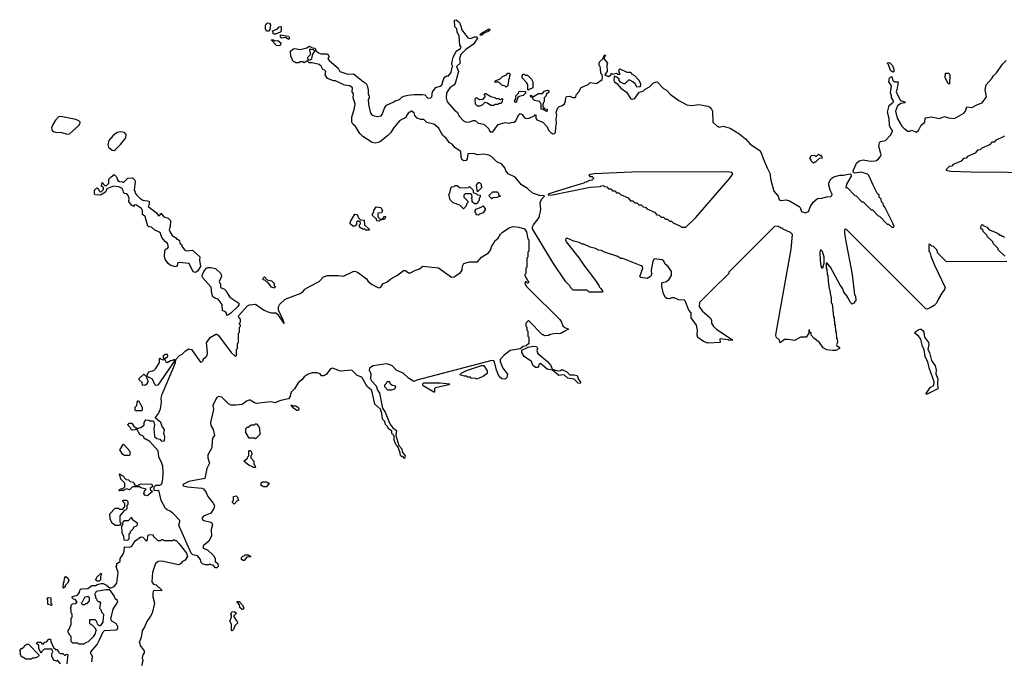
# Model space of a CAD drawing. Extents: x 2535812 to 2752880, y 540738 to 728399.
# Tile 57 of 213: x 2637083 to 2646785, y 595180 to 601506. Entities that reach past the tile are written whole.
import ezdxf

# ---------------------------------------------------------------- set-up
doc = ezdxf.new("R2010")
doc.units = 0

msp = doc.modelspace()

# ---------------------------------------------------------------- linework, layer by layer
at = {"layer": '0CON20XD'}
for points in [[(2646808.3, 599121.7), (2646215, 599120), (2646130, 599205), (2646118.3, 599238.3), (2646088.3, 599268.3), (2646071.7, 599271.7), (2646055, 599290), (2646041.7, 599288.3), (2646040, 599225), (2646050, 599215), (2646060, 599175), (2646097.5, 599085), (2646202, 598865), (2646196.7, 598845), (2646168.8, 598811.2), (2646136.6, 598753.4), (2646115, 598710), (2646095, 598688.1), (2646055, 598664.3), (2646023.3, 598653.3), (2646010, 598655), (2645228.3, 599438.3), (2645215, 599440), (2645210, 599435), (2645210, 599405), (2645216.2, 599355), (2645286, 598995), (2645310, 598795), (2645317.5, 598785), (2645320, 598735), (2645310, 598725), (2645308.3, 598711.7), (2645295, 598710), (2645285, 598700), (2645265, 598720), (2645248.3, 598758.3), (2645240, 598765), (2645238.3, 598778.3), (2645205, 598820), (2645192.5, 598852.5), (2645163.3, 598895), (2645072.5, 599065), (2645035, 599110), (2645030, 599105), (2645030, 599055), (2645037.5, 599045), (2645040, 598995), (2645047, 598983), (2645050, 598925), (2645060, 598855), (2645067, 598843), (2645067.5, 598805), (2645077.5, 598765), (2645080, 598715), (2645087, 598703), (2645100, 598575), (2645107.5, 598565), (2645110, 598505), (2645117.5, 598495), (2645120, 598435), (2645127.5, 598425), (2645130, 598365), (2645137.5, 598355), (2645140, 598325), (2645132.5, 598305), (2645136, 598295), (2645159.2, 598275), (2645160.8, 598265), (2645125, 598245.6), (2645092.9, 598242.9), (2645035, 598252), (2644999.3, 598269.3), (2644963.3, 598325), (2644907, 598367), (2644880, 598395), (2644880, 598415), (2644870, 598425), (2644865, 598450), (2644860, 598445), (2644860, 598415), (2644832.7, 598377.3), (2644775, 598374.4), (2644716.8, 598343.2), (2644655, 598353.9), (2644617.2, 598352.8), (2644575, 598320), (2644570, 598345), (2644538, 598375), (2644534.3, 598395), (2644544.4, 598455.6), (2644684.2, 599245), (2644697.5, 599387.5), (2644678.3, 599408.3), (2644605, 599440), (2644595, 599450), (2644585, 599450), (2644575, 599460), (2644565, 599460), (2644555, 599470), (2644521.7, 599468.3), (2644071.7, 599018.3), (2644070, 599005), (2643910, 598845), (2643781.7, 598718.3), (2643778.3, 598678.3), (2643806.7, 598635), (2643886.7, 598565), (2643900, 598545), (2643900, 598515), (2643920.7, 598480.7), (2643947.5, 598455), (2644110, 598345), (2644075, 598344), (2644065, 598350), (2643985, 598360), (2643980, 598355), (2643985, 598324.2), (2643865, 598315.8), (2643822.1, 598332.1), (2643763.8, 598373.8), (2643757, 598397), (2643760, 598445), (2643752, 598495), (2643700, 598565), (2643700, 598615), (2643675, 598642.5), (2643640, 598735), (2643635, 598740), (2643575, 598742.5), (2643533, 598763), (2643507, 598763), (2643485, 598753.3), (2643458.3, 598758.3), (2643445, 598766.7), (2643425, 598802.5), (2643408.8, 598875), (2643411.2, 598905), (2643417.5, 598915), (2643455, 598925.7), (2643482.8, 598947.2), (2643504.6, 598985.4), (2643503.8, 599025), (2643472.7, 599072.7), (2643444.6, 599094.6), (2643428.5, 599125), (2643415, 599137.3), (2643335, 599146.7), (2643320, 599125), (2643306.2, 599035), (2643306.7, 598995), (2643297.5, 598975), (2643265, 598956), (2643204.3, 598964.3), (2643193.8, 598975), (2643222.5, 599055), (2643218.3, 599068.3), (2643205, 599080), (2643025, 599150), (2643005, 599152.5), (2642975, 599170), (2642845, 599212.5), (2642815, 599230), (2642785, 599232.5), (2642755, 599250), (2642703.6, 599263.6), (2642641.7, 599291.7), (2642625, 599292.5), (2642595, 599310), (2642543.6, 599323.6), (2642485, 599350), (2642465, 599350), (2642460, 599335), (2642467.5, 599315), (2642596.1, 599156.1), (2642640, 599085), (2642757.5, 598935), (2642790, 598885), (2642791.7, 598871.7), (2642810, 598855), (2642830, 598825), (2642825, 598820), (2642695, 598820), (2642675, 598840), (2642535, 598840), (2642510, 598865), (2642508.3, 598878.3), (2642465, 598922.5), (2642335, 599113.3), (2642135.8, 599445), (2642136.9, 599465), (2642146.9, 599485), (2642201.1, 599555), (2642217.3, 599635), (2642210.9, 599705), (2642228.6, 599741.4), (2642252.5, 599765), (2642250, 599770), (2642205, 599771.5), (2642135, 599796.7), (2642085, 599842.2), (2642027.3, 599877.3), (2641965, 599953.1), (2641897.3, 599987.3), (2641874.2, 600015), (2641864.2, 600045), (2641835, 600081.2), (2641785, 600103.3), (2641735, 600153.3), (2641705, 600169.2), (2641655, 600180.8), (2641595, 600173.3), (2641555, 600186), (2641497.5, 600182.5), (2641493.3, 600135), (2641483, 600117), (2641463.9, 600113.9), (2641443.9, 600123.9), (2641431.7, 600151.7), (2641430, 600205), (2641373.6, 600243.6), (2641345, 600280), (2641316, 600296), (2641285, 600336.7), (2641253.3, 600365), (2641209.5, 600439.5), (2641165, 600477.5), (2641095, 600493.3), (2641065, 600522.5), (2641035, 600522.5), (2641000, 600535), (2640975, 600560), (2640969.3, 600589.3), (2640945, 600603.3), (2640910, 600585), (2640890, 600555), (2640890, 600545), (2640825, 600507.5), (2640765.6, 600435), (2640741.1, 600395), (2640711.5, 600365), (2640638.1, 600305), (2640615, 600293.8), (2640585, 600288.9), (2640555, 600295.5), (2640465, 600354.7), (2640435, 600384.7), (2640392.7, 600452.7), (2640364.4, 600475), (2640354.6, 600495), (2640356.9, 600545), (2640383.3, 600635), (2640388.6, 600675), (2640367.5, 600735), (2640372.5, 600775), (2640360, 600795), (2640362.5, 600835), (2640335, 600852.5), (2640285, 600860), (2640195, 600903.3), (2640173.6, 600903.6), (2640117, 600927), (2640093, 600963), (2640100, 600995), (2640085, 601010), (2640070, 601015), (2640055, 601047.5), (2640035, 601063.3), (2639965, 601080), (2639935, 601080), (2639915, 601100), (2639885, 601080), (2639875, 601090), (2639845, 601090), (2639835, 601080), (2639805, 601080), (2639795, 601090), (2639785, 601090), (2639770, 601105), (2639770, 601115), (2639753, 601143), (2639752.5, 601195), (2639775, 601216.7), (2639795, 601223.3), (2639845, 601213.8), (2639911.7, 601228.3), (2639935, 601246.7), (2639968.3, 601228.3), (2639990, 601225), (2640000, 601215), (2639990, 601200), (2640005, 601200), (2640028.3, 601178.3), (2640055, 601170), (2640115, 601170), (2640130, 601145), (2640130, 601135), (2640120, 601125), (2640132.5, 601105), (2640219.5, 601029.5), (2640236.7, 600995), (2640315, 600970.6), (2640371.4, 600971.4), (2640465.8, 600895.8), (2640496.7, 600876.7), (2640506.4, 600856.4), (2640517.5, 600815), (2640516.7, 600775), (2640527, 600753), (2640527.5, 600735), (2640517, 600713), (2640522, 600655), (2640540, 600585), (2640557.5, 600565), (2640575, 600557.5), (2640605, 600552.5), (2640645, 600557.5), (2640655, 600570), (2640676, 600634), (2640696.7, 600663.3), (2640770, 600695), (2640783.8, 600706.2), (2640825, 600720), (2640847, 600743), (2640867.5, 600752.5), (2640906.4, 600763.6), (2640965, 600769.2), (2641047.5, 600767.5), (2641074, 600764), (2641105, 600731.2), (2641132.5, 600735), (2641142.5, 600745), (2641150, 600795), (2641184, 600836), (2641225, 600850.8), (2641243.8, 600865), (2641263.3, 600925), (2641276.7, 600943.3), (2641288.3, 600951.7), (2641305, 600950), (2641333.3, 600985), (2641343, 601037), (2641350, 601045), (2641342.5, 601065), (2641343.3, 601095), (2641352.5, 601135), (2641383.8, 601195), (2641425, 601222.5), (2641432.5, 601235), (2641420, 601255), (2641412, 601345), (2641393.8, 601385), (2641390, 601415), (2641370, 601435), (2641368.3, 601501.7), (2641385, 601506.2), (2641415, 601478.8), (2641430.7, 601440.7), (2641440, 601405), (2641497.5, 601327.5), (2641525, 601320), (2641565, 601335.8), (2641587.5, 601337.5), (2641593.3, 601325), (2641555, 601264.2), (2641478.3, 601211.7), (2641428.3, 601161.7), (2641416.2, 601125), (2641421.7, 601078.3), (2641387, 601043), (2641406.2, 600995), (2641374.4, 600875.6), (2641360.8, 600859.2), (2641321.2, 600835), (2641287.5, 600785), (2641283.6, 600736.4), (2641295, 600697.5), (2641366.2, 600615), (2641394.2, 600594.2), (2641415, 600551.2), (2641455, 600507.5), (2641475, 600498.6), (2641505, 600496.2), (2641555, 600513.3), (2641572.5, 600512.5), (2641600, 600485), (2641655, 600477.5), (2641705, 600430), (2641711.7, 600411.7), (2641725, 600400), (2641745, 600400), (2641798.8, 600471.2), (2641865, 600492), (2641905, 600487.5), (2641925, 600491.4)], [(2639535, 601393.8), (2639515, 601393.8), (2639504.3, 601415), (2639506, 601445), (2639515, 601470), (2639523.6, 601476.4), (2639545, 601472), (2639554.3, 601455), (2639549.2, 601410.8), (2639535, 601393.8)], [(2639605, 601362.5), (2639585, 601362.5), (2639573.3, 601395), (2639618.3, 601411.7), (2639640, 601435), (2639655, 601440), (2639660, 601435), (2639660, 601395), (2639648.3, 601381.7), (2639605, 601362.5)], [(2641635, 601354.2), (2641620, 601355), (2641625, 601366.2), (2641652.5, 601385), (2641671.7, 601388.3), (2641673.3, 601395), (2641705, 601416), (2641715, 601410), (2641715, 601402.5), (2641696.2, 601385), (2641670, 601380), (2641635, 601354.2)], [(2639645, 601250), (2639615, 601252.5), (2639561.7, 601308.3), (2639585, 601306.2), (2639597, 601297), (2639625, 601300.8), (2639637.5, 601295), (2639660, 601275), (2639645, 601250)], [(2639735, 601310), (2639701.7, 601331.7), (2639662.5, 601325), (2639652.5, 601335), (2639651.7, 601358.3), (2639730, 601345), (2639740, 601325), (2639735, 601310)], [(2639945, 601110), (2639960, 601125), (2639972.5, 601165), (2639990, 601195), (2639978.3, 601208.3), (2639952.5, 601212.5), (2639945, 601220), (2639940, 601205), (2639947, 601163), (2639920, 601135), (2639921.7, 601111.7), (2639945, 601110)], [(2641925, 600491.4), (2641955, 600496.2), (2641966.7, 600505), (2642003.3, 600575), (2642015, 600582.5), (2642033, 600573), (2642057.5, 600537.5), (2642078.3, 600531.7), (2642103.9, 600536.1), (2642158.3, 600561.7), (2642165, 600570), (2642170, 600565), (2642167.5, 600535), (2642178.3, 600518.3), (2642236.7, 600496.7), (2642280.6, 600450.6), (2642295, 600416.2), (2642315, 600394.2), (2642335, 600381.9), (2642353.3, 600385), (2642363.8, 600395), (2642364.4, 600445), (2642372.5, 600485), (2642368.6, 600525), (2642377.1, 600565), (2642368, 600595), (2642384.2, 600635.8), (2642400, 600650), (2642425, 600656), (2642450, 600675), (2642461.2, 600705), (2642463.6, 600736.4), (2642471.7, 600748.3), (2642502.5, 600752.5), (2642528.3, 600738.3), (2642555, 600737.5), (2642562.5, 600745), (2642566, 600764), (2642593.8, 600795), (2642615, 600836.7), (2642683.6, 600866.4), (2642705, 600887.5), (2642765, 600876), (2642821.2, 600915), (2642826.7, 600935), (2642821.7, 600961.7), (2642810, 600975), (2642806.7, 601025), (2642803.3, 601043.3), (2642793.3, 601055), (2642793, 601077), (2642800, 601095), (2642828.3, 601121.7), (2642845, 601160), (2642856.7, 601155), (2642840, 601125), (2642875, 601077.5), (2642866.7, 601055), (2642870, 600995), (2642850, 600965), (2642860, 600955), (2642885, 600947.5), (2642908.3, 600961.7), (2642915, 600980), (2642925, 600970), (2642965, 600980), (2642975, 600970), (2642995, 600970), (2643000, 600975), (2642990, 600985), (2642990, 601015), (2642995, 601020), (2643065, 600990), (2643105, 600987.5), (2643111.7, 600971.7), (2643140, 600955), (2643187.5, 600905), (2643200, 600875), (2643197, 600843), (2643165, 600840), (2643149.3, 600869.3), (2643123.6, 600893.6), (2643095, 600910), (2643081.7, 600908.3), (2643047, 600873), (2643035, 600872.5), (2643001.7, 600891.7), (2642990, 600905), (2642988.3, 600918.3), (2642968.3, 600938.3), (2642945, 600950), (2642940, 600945), (2642936.7, 600905), (2642943.8, 600895), (2642966.7, 600876.7), (2643005, 600830), (2643061.7, 600791.7), (2643103.3, 600725), (2643125, 600722.5), (2643145, 600729.4), (2643187, 600793), (2643225, 600801.2), (2643247.5, 600822.5), (2643290, 600845), (2643327.5, 600882.5), (2643365, 600893.1), (2643425, 600828.5), (2643455, 600810.6), (2643492.2, 600772.2), (2643578.4, 600708.4), (2643655, 600666.8), (2643705, 600660.7), (2643775, 600670.3), (2643865, 600654.6), (2643882.9, 600645), (2643900.6, 600625), (2643908.8, 600605), (2643912.5, 600495), (2643954.2, 600455), (2643975, 600447.1), (2644015, 600456.2), (2644085, 600435.3), (2644169.6, 600385), (2644235, 600332.7), (2644280.5, 600280.5), (2644375.6, 600215), (2644389.2, 600195), (2644407.2, 600137.2), (2644447, 600047), (2644475.6, 599994.4), (2644485.3, 599925), (2644515.2, 599815.2), (2644556.2, 599765), (2644565, 599730), (2644585, 599723.1), (2644635, 599731.2), (2644669.1, 599719.1), (2644764.4, 599664.4), (2644774.3, 599654.3), (2644787.5, 599615), (2644825, 599601.1), (2644855, 599614.3), (2644875.7, 599665), (2644901.8, 599708.2), (2644945, 599741.9), (2644985, 599745.7), (2645035, 599760.9), (2645075, 599763.5), (2645085, 599772), (2645087, 599787), (2645067.8, 599825), (2645054.1, 599875.9), (2645055.8, 599895), (2645073.8, 599936.2), (2645104.3, 599955.7), (2645165, 599974), (2645201.7, 599971.7), (2645265, 599986.2), (2645275.8, 599975.8), (2645274.2, 599965), (2645231.2, 599885), (2645221.7, 599851.7), (2645235, 599850), (2645311.7, 599771.7), (2645325, 599770), (2645381.7, 599711.7), (2645395, 599710), (2645471.7, 599631.7), (2645485, 599630), (2645541.7, 599571.7), (2645555, 599570), (2645631.7, 599491.7), (2645645, 599490), (2645675, 599460), (2645695, 599460), (2645700, 599475), (2645690, 599485), (2645690, 599495), (2645608.3, 599658.3), (2645593.3, 599673.3), (2645590, 599695), (2645575, 599710), (2645570, 599735), (2645552.5, 599755), (2645550, 599775), (2645535, 599790), (2645493.3, 599873.3), (2645448.3, 599968.3), (2645435, 599982.5), (2645375, 600004.3), (2645312.4, 599992.4), (2645298, 599998), (2645294, 600015), (2645327.8, 600092.2), (2645355, 600115.7), (2645395, 600124.4), (2645446.6, 600113.4), (2645495, 600111.9), (2645525, 600118), (2645545, 600133.8), (2645565, 600156.2), (2645572.2, 600175), (2645548.6, 600255), (2645554, 600296), (2645564.2, 600305.8), (2645615, 600315.7), (2645663, 600367), (2645682.5, 600405), (2645682.5, 600415), (2645665, 600432.5), (2645653, 600463), (2645651.7, 600531.7), (2645634.5, 600595.5), (2645650.5, 600659.5), (2645693.8, 600695), (2645693.3, 600705), (2645673.3, 600735), (2645673.8, 600755), (2645663.8, 600785), (2645673.3, 600855), (2645646, 600895), (2645655, 600932.5), (2645676.2, 600946.2), (2645685, 600903.3), (2645705, 600893.3), (2645740, 600895), (2645726.1, 600813.9), (2645717.5, 600795), (2645745, 600740), (2645760.5, 600710.5), (2645800, 600695), (2645807.5, 600685), (2645765, 600680), (2645732.3, 600657.7), (2645712.9, 600605), (2645728.6, 600535), (2645775.8, 600455), (2645795, 600435.8), (2645835, 600408.6), (2645853, 600407), (2645875, 600415.8), (2645915, 600395.8), (2645938.6, 600415), (2645964.5, 600465.5), (2646000, 600495), (2646003.8, 600535), (2646010.5, 600539.5), (2646065, 600549.2), (2646145, 600533.1), (2646195, 600552), (2646235, 600537.5), (2646295, 600532.2), (2646384.2, 600585), (2646401.4, 600605), (2646415, 600647.5), (2646465, 600640), (2646519.7, 600670.3), (2646566.2, 600685), (2646609.2, 600745), (2646597.5, 600815), (2646607, 600863), (2646662, 600925), (2646678.1, 600951.9), (2646708.9, 600981.1), (2646769.7, 601070.3), (2646803.8, 601105)], [(2645685, 600990), (2645664.4, 601004.4), (2645643.3, 601063.3), (2645632.5, 601075), (2645635, 601080), (2645655, 601082.5), (2645683.3, 601055), (2645696.2, 601015), (2645695, 600992.5), (2645685, 600990)], [(2641875, 600840), (2641865, 600850), (2641835, 600860), (2641805, 600890), (2641765, 600890), (2641760, 600895), (2641775, 600907.5), (2641818.3, 600921.7), (2641840, 600945), (2641878.3, 600961.7), (2641891.7, 600978.3), (2641905, 600980), (2641920, 600965), (2641910, 600955), (2641907, 600923), (2641900, 600915), (2641897, 600873), (2641888.3, 600851.7), (2641875, 600840)], [(2642095, 600810), (2642090, 600815), (2642090, 600865), (2642078.3, 600888.3), (2642033, 600933), (2642032.5, 600957.5), (2642045, 600970), (2642055, 600970), (2642065, 600960), (2642085, 600960), (2642125, 600920), (2642140, 600895), (2642140, 600835), (2642101.7, 600818.3), (2642095, 600810)], [(2646245, 600870), (2646233, 600873), (2646202.5, 600935), (2646205, 600980), (2646235, 600980), (2646247, 600967), (2646245, 600870)], [(2641615, 600652.5), (2641593, 600653), (2641573, 600673), (2641570, 600725), (2641585, 600740), (2641615, 600720), (2641648.3, 600721.7), (2641670, 600745), (2641670, 600755), (2641660, 600765), (2641665, 600780), (2641675, 600780), (2641725, 600750), (2641765, 600740), (2641775, 600730), (2641805, 600730), (2641815, 600720), (2641825, 600720), (2641835, 600730), (2641840, 600725), (2641838.3, 600691.7), (2641825, 600680), (2641805, 600680), (2641795, 600670), (2641765, 600670), (2641755, 600660), (2641725, 600660), (2641691.7, 600681.7), (2641665, 600690), (2641640, 600665), (2641615, 600652.5)], [(2641975, 600690), (2641965, 600690), (2641960, 600705), (2641970, 600725), (2641970, 600755), (2641998.3, 600781.7), (2642000, 600795), (2642015, 600800), (2642068.3, 600798.3), (2642068.3, 600781.7), (2642045, 600760), (2642005, 600750), (2641991.7, 600738.3), (2641975, 600690)], [(2642275, 600602.5), (2642241.7, 600621.7), (2642220, 600625), (2642220, 600675), (2642210, 600685), (2642208.3, 600698.3), (2642155, 600710), (2642140, 600725), (2642138.3, 600738.3), (2642121.7, 600741.7), (2642111.7, 600758.3), (2642125, 600760), (2642135, 600750), (2642145, 600750), (2642195, 600780), (2642235, 600780), (2642255, 600800), (2642285, 600810), (2642298.3, 600808.3), (2642298.3, 600791.7), (2642271.7, 600768.3), (2642270, 600755), (2642250, 600735), (2642250, 600695), (2642240, 600685), (2642237.5, 600665), (2642238.3, 600648.3), (2642251.7, 600631.7), (2642280, 600625), (2642280, 600605), (2642275, 600602.5)], [(2637555, 600378.3), (2637575, 600380.8), (2637666.8, 600463.2), (2637679.2, 600485), (2637678.5, 600495), (2637667.3, 600507.3), (2637635, 600520.6), (2637487.3, 600552.7), (2637465, 600546.8), (2637434.9, 600515.1), (2637404.7, 600465), (2637397.6, 600437.6), (2637403.8, 600413.8), (2637415, 600402.7), (2637435, 600396.3), (2637495, 600394.8), (2637555, 600378.3)], [(2638015, 600216.2), (2638025, 600221.5), (2638076.5, 600275), (2638128.6, 600341.4), (2638131.7, 600375), (2638115, 600393.3), (2638075, 600401.5), (2638044.8, 600395.2), (2638004.6, 600365.4), (2637961.1, 600315), (2637951.6, 600275), (2637958.9, 600248.9), (2637995, 600218.5), (2638015, 600216.2)], [(2646785, 600360), (2646775, 600350), (2646701.7, 600318.3), (2646685, 600300), (2646661.7, 600298.3), (2646638.3, 600271.7), (2646561.7, 600238.3), (2646548.3, 600221.7), (2646521.7, 600218.3), (2646498.3, 600191.7), (2646421.7, 600158.3), (2646408.3, 600141.7), (2646381.7, 600138.3), (2646358.3, 600111.7), (2646281.7, 600078.3), (2646268.3, 600061.7), (2646241.7, 600058.3), (2646211.7, 600028.3), (2646211.7, 600021.7), (2646255, 600014.2), (2646455.7, 600005.7), (2647896.2, 599993.8)], [(2644905, 600090), (2644880, 600115), (2644880, 600125), (2644870, 600135), (2644881.7, 600168.3), (2644915, 600170), (2644925, 600160), (2644935, 600160), (2644955, 600180), (2644965, 600170), (2644975, 600170), (2644987.5, 600155), (2644988.3, 600141.7), (2644961.7, 600138.3), (2644925, 600100), (2644915, 600100), (2644905, 600090)], [(2638815, 599012.5), (2638791.2, 599021.2), (2638752.5, 599102.5), (2638655, 599112.5), (2638638.8, 599105), (2638633, 599077), (2638615, 599070), (2638565, 599086), (2638545, 599103.8), (2638518, 599145), (2638508.8, 599175), (2638512.5, 599225), (2638520, 599245), (2638538.3, 599251.7), (2638550, 599265), (2638540, 599300), (2638515, 599320), (2638485, 599360), (2638468.3, 599408.3), (2638415, 599432.5), (2638381.7, 599461.7), (2638355, 599462.5), (2638345, 599470), (2638320, 599565), (2638293.3, 599585), (2638292.5, 599625), (2638283, 599643), (2638235, 599677.5), (2638215, 599680), (2638205, 599663.3), (2638185, 599677.5), (2638160, 599715), (2638160.8, 599745), (2638152.3, 599772.3), (2638138.3, 599788.3), (2638115, 599793.3), (2638105, 599802.5), (2638102.5, 599822.5), (2638091.7, 599841.7), (2638059.5, 599859.5), (2638006.2, 599863.8), (2637941.7, 599838.3), (2637927.5, 599805), (2637880, 599775), (2637825, 599780), (2637820, 599785), (2637820, 599825), (2637841.7, 599848.3), (2637858.3, 599838.3), (2637861.7, 599821.7), (2637875, 599810), (2637888.3, 599811.7), (2637908.3, 599831.7), (2637908.3, 599848.3), (2637890, 599865), (2637895, 599900), (2637921.7, 599871.7), (2637938.3, 599871.7), (2637962.5, 599895), (2637962.5, 599935), (2637985, 599956.2), (2638015, 599980), (2638037, 599957), (2638050, 599920), (2638065, 599910), (2638097, 599907), (2638105, 599900), (2638150, 599945), (2638195, 599947.5), (2638217.5, 599925), (2638221.7, 599911.7), (2638210, 599825), (2638217, 599817), (2638220, 599795), (2638237.5, 599775), (2638265.8, 599745.8), (2638295, 599728), (2638358.3, 599718.3), (2638357.5, 599685), (2638350, 599665), (2638426.4, 599606.4), (2638451.7, 599571.7), (2638468.3, 599581.7), (2638475, 599600), (2638501.7, 599561.7), (2638545, 599550), (2638570, 599525), (2638567, 599467), (2638556.7, 599435), (2638565, 599410), (2638585, 599380), (2638618.3, 599358.3), (2638631.7, 599341.7), (2638645, 599340), (2638658.3, 599328.3), (2638661.7, 599301.7), (2638680, 599285), (2638681.7, 599271.7), (2638707, 599237), (2638725, 599228.8), (2638785, 599233.8), (2638856.7, 599166.7), (2638855.7, 599135), (2638866, 599074), (2638834.2, 599025.8), (2638815, 599012.5)], [(2643645, 599460), (2643745, 599556.2), (2644083.1, 599946.9), (2644111.1, 599985), (2644098.7, 599998.7), (2644055, 600004.8), (2643115, 600001.8), (2642744.2, 599985.8), (2642690, 599975), (2642701.7, 599961.7), (2642725, 599960), (2642738.3, 599948.3), (2642738.3, 599941.7), (2642720, 599925), (2642698.3, 599921.7), (2642665, 599903.8), (2642647.5, 599902.5), (2642640, 599895), (2642573.8, 599873.8), (2642350, 599805), (2642290, 599785), (2642290, 599780), (2642315, 599777.5), (2642705, 599856), (2642805, 599860), (2642813, 599867), (2642835, 599870), (2642845, 599860), (2642868.3, 599858.3), (2642885, 599840), (2642908.3, 599838.3), (2642925, 599820), (2642948.3, 599818.3), (2642965, 599800), (2642985, 599800), (2643001.7, 599781.7), (2643078.3, 599748.3), (2643101.7, 599721.7), (2643125, 599720), (2643145, 599700), (2643165, 599700), (2643185, 599680), (2643205, 599680), (2643225, 599660), (2643248.3, 599658.3), (2643261.7, 599641.7), (2643338.3, 599608.3), (2643361.7, 599581.7), (2643385, 599580), (2643405, 599560), (2643425, 599560), (2643445, 599540), (2643465, 599540), (2643485, 599520), (2643505, 599520), (2643521.7, 599501.7), (2643595, 599470), (2643605, 599460), (2643645, 599460)], [(2641455, 599640), (2641418.3, 599678.3), (2641355, 599700), (2641325, 599730), (2641310, 599785), (2641320, 599795), (2641330, 599845), (2641341.7, 599858.3), (2641365, 599860), (2641375, 599870), (2641395, 599870), (2641415, 599850), (2641475, 599847.5), (2641505, 599850), (2641515, 599860), (2641550, 599825), (2641551.7, 599801.7), (2641585, 599790), (2641595, 599780), (2641620, 599775), (2641620, 599755), (2641610, 599745), (2641610, 599725), (2641600, 599715), (2641598.3, 599701.7), (2641585, 599690), (2641565, 599690), (2641541.7, 599711.7), (2641540, 599735), (2641530, 599745), (2641540, 599755), (2641538.3, 599778.3), (2641525, 599790), (2641471.7, 599788.3), (2641460, 599775), (2641460, 599755), (2641498.3, 599718.3), (2641500, 599705), (2641490, 599695), (2641480, 599665), (2641455, 599640)], [(2641595, 599810), (2641582.5, 599875), (2641605, 599900), (2641615, 599900), (2641630, 599885), (2641630, 599865), (2641640, 599855), (2641595, 599810)], [(2641735, 599740), (2641711.7, 599761.7), (2641710, 599775), (2641745, 599810), (2641788.3, 599808.3), (2641800, 599795), (2641801.7, 599781.7), (2641820, 599765), (2641785, 599752.5), (2641745, 599750), (2641735, 599740)], [(2640625, 599520), (2640601.7, 599521.7), (2640598.3, 599538.3), (2640560, 599575), (2640560, 599595), (2640568.3, 599601.7), (2640572.5, 599625), (2640595, 599660), (2640640, 599655), (2640656.7, 599625), (2640648.3, 599601.7), (2640611.7, 599598.3), (2640611.7, 599561.7), (2640635, 599540), (2640655, 599540), (2640668.3, 599551.7), (2640675, 599570), (2640687.5, 599565), (2640685, 599550), (2640670, 599535), (2640635, 599530), (2640625, 599520)], [(2641605, 599580), (2641581.7, 599581.7), (2641580, 599595), (2641570, 599605), (2641570, 599625), (2641581.7, 599638.3), (2641635, 599660), (2641645, 599670), (2641670, 599645), (2641670, 599635), (2641648.3, 599601.7), (2641615, 599590), (2641605, 599580)], [(2640525, 599430), (2640495, 599430), (2640485, 599440), (2640465, 599440), (2640431.7, 599461.7), (2640430, 599485), (2640440, 599495), (2640440, 599505), (2640425, 599520), (2640415, 599520), (2640401.7, 599508.3), (2640400, 599485), (2640385, 599470), (2640365, 599470), (2640340, 599495), (2640342.5, 599515), (2640385, 599590), (2640407.5, 599585), (2640421.7, 599551.7), (2640441.7, 599531.7), (2640478.3, 599528.3), (2640480, 599485), (2640528.3, 599438.3), (2640525, 599430)], [(2639011.7, 596101.7), (2638988.3, 596128.3), (2638965, 596130), (2638955, 596140), (2638945, 596130), (2638915, 596130), (2638885, 596140), (2638872.5, 596155), (2638863.3, 596185), (2638835, 596220), (2638790.5, 596230.5), (2638772.5, 596245), (2638656, 596505), (2638652, 596525), (2638661.4, 596555), (2638659.3, 596569.3), (2638600, 596635), (2638565, 596660.8), (2638535, 596672.5), (2638518.3, 596688.3), (2638475.8, 596765), (2638455.7, 596855.7), (2638445, 596863.8), (2638412.5, 596862.5), (2638407.5, 596867.5), (2638408.3, 596901.7), (2638423.9, 596916.1), (2638465, 596916.2), (2638484.1, 596925.9), (2638492.9, 596975), (2638497.5, 597045), (2638492.5, 597105), (2638484.2, 597135), (2638454, 597195), (2638448, 597255), (2638365, 597347.5), (2638325, 597370), (2638315, 597370), (2638298.3, 597398.3), (2638266.7, 597416.7), (2638238.3, 597468.3), (2638225, 597470), (2638217, 597463), (2638195, 597460), (2638180, 597465), (2638178.3, 597478.3), (2638152.5, 597505), (2638150, 597515), (2638163, 597527), (2638188.3, 597528.3), (2638211.7, 597491.7), (2638225, 597490), (2638235, 597480), (2638255, 597480), (2638282.5, 597487.5), (2638308.3, 597511.7), (2638310, 597535), (2638325, 597560), (2638357, 597557), (2638365, 597550), (2638395, 597550), (2638405, 597540), (2638410.7, 597510.7), (2638403.8, 597475), (2638410, 597395), (2638435, 597377.5), (2638465, 597370), (2638480.5, 597350.5), (2638508.8, 597355), (2638513.9, 597393.9), (2638503.3, 597425), (2638509.2, 597465), (2638485.7, 597495.7), (2638472.5, 597535), (2638423.3, 597573.3), (2638422.5, 597585), (2638450, 597625), (2638470.5, 597669.5), (2638481.4, 597735), (2638476, 597775), (2638486.2, 597815), (2638602.5, 598085), (2638617.5, 598125), (2638620, 598155), (2638656.1, 598193.9), (2638685, 598207.5), (2638717.3, 598242.7), (2638748.3, 598261.7), (2638775, 598253.8), (2638865, 598130), (2638878.3, 598131.7), (2638890, 598145), (2638891.7, 598158.3), (2638918.3, 598181.7), (2638930, 598195), (2638932.5, 598225), (2638925, 598320), (2638958.7, 598371.3), (2639015, 598405.8), (2639025.6, 598405.6), (2639042.2, 598392.2), (2639167.5, 598225), (2639205, 598190), (2639218.3, 598191.7), (2639220, 598255), (2639230, 598265), (2639230, 598315), (2639240, 598325), (2639240, 598415), (2639250, 598425), (2639250, 598475), (2639260, 598485), (2639260, 598495), (2639250, 598505), (2639250, 598515), (2639260, 598525), (2639260, 598555), (2639241.7, 598571.7), (2639240, 598585), (2639326.4, 598683.6), (2639345.9, 598694.1), (2639405, 598702), (2639485, 598645.6), (2639527.4, 598627.4), (2639565, 598615.6), (2639605.7, 598615.7), (2639622, 598602), (2639685, 598510), (2639690, 598515), (2639680, 598545), (2639633.1, 598643.1), (2639634.4, 598675), (2639647.1, 598702.9), (2639698.2, 598751.8), (2639845, 598807.1), (2639875, 598827.5), (2639892.1, 598847.9), (2639945, 598878.6), (2640035, 598925.7), (2640077.7, 598972.3), (2640115.8, 598984.2), (2640225, 598984.2), (2640273.2, 598976.8), (2640375, 599025.5), (2640395, 599024.5), (2640421.5, 599011.5), (2640500.2, 598950.2), (2640518.1, 598925), (2640555.8, 598895), (2640605, 598867.8), (2640625, 598863.5), (2640639.8, 598870.2), (2640659.7, 598900.3), (2640705, 598920.6), (2640739.4, 598950.6), (2640805, 598988.6), (2640865, 599033.8), (2640885, 599032.5), (2640915, 599011.1), (2640935, 599009.5), (2640976, 599034), (2641021.4, 599048.6), (2641055, 599075.6), (2641210, 599060), (2641336.6, 598966.6), (2641365, 598970), (2641427.5, 599015), (2641444.2, 599035), (2641444.5, 599075.5), (2641458.3, 599101.7), (2641515, 599120), (2641595, 599120), (2641634.5, 599165.5), (2641701.4, 599208.6), (2641721.1, 599235), (2641734.6, 599275.4), (2641752, 599295), (2641766.2, 599325), (2641798.5, 599351.5), (2641819.3, 599390.7), (2641839.4, 599410.6), (2641907.3, 599452.7), (2641945, 599468.1), (2642000.9, 599460.9), (2642055.7, 599445.7), (2642077.5, 599415), (2642090, 599345), (2642100, 599335), (2642100, 599225), (2642090, 599215), (2642090, 599165), (2642080, 599155), (2642080, 599065), (2642070, 599055), (2642070, 599005), (2642060, 598995), (2642060, 598985), (2642100, 598915), (2642085, 598910), (2642075, 598920), (2642065, 598920), (2642060, 598905), (2642077.5, 598875), (2642106.7, 598845), (2642405, 598550.8), (2642422.9, 598525), (2642435, 598486.7), (2642455, 598470), (2642490, 598455), (2642447, 598433), (2642415, 598413.3), (2642345, 598410), (2642308.3, 598401.7), (2642295, 598392.5), (2642255, 598390), (2642245, 598400), (2642235, 598400), (2642098.3, 598538.3), (2642091.7, 598538.3), (2642070, 598515), (2642070, 598485), (2642080, 598475), (2642080, 598445), (2642090, 598435), (2642090, 598385), (2642100, 598375), (2642100, 598315), (2642075, 598290), (2642045, 598282.5), (2642015, 598260), (2641915, 598243.1), (2641855, 598200), (2641818.6, 598155), (2641815.6, 598135), (2641841.9, 598071.9), (2641889.7, 598009.7), (2641883.1, 597976.9), (2641868, 597962), (2641834.2, 597964.2), (2641808.6, 597988.6), (2641781.4, 598051.4), (2641762.7, 598132.7), (2641755, 598142.5), (2641736.5, 598146.5), (2641182.7, 598002.7), (2640997.5, 597952.5), (2640965, 597937.5), (2640915, 597970.8), (2640861.2, 598021.2), (2640798, 598048), (2640752.6, 598092.6), (2640715, 598109.4), (2640695, 598113.1), (2640565, 598094.4), (2640528.3, 598071.7), (2640525.7, 598055), (2640541.9, 598015), (2640539.4, 597965), (2640549.2, 597945), (2640594, 597895), (2640607.5, 597855), (2640627.5, 597825), (2640657.5, 597675), (2640685.6, 597635), (2640730.7, 597520.7), (2640760.5, 597480.5), (2640796.2, 597455), (2640790, 597405), (2640817.5, 597307.5), (2640846.7, 597275), (2640850, 597245), (2640880, 597205), (2640875, 597180), (2640858.3, 597198.3), (2640845, 597200), (2640835, 597210), (2640831.7, 597231.7), (2640812.5, 597292.5), (2640795, 597310), (2640783.6, 597333.6), (2640773.3, 597365), (2640771.7, 597401.7), (2640750, 597425), (2640748.3, 597448.3), (2640713.9, 597473.9), (2640712.5, 597485), (2640686.7, 597515), (2640680, 597545), (2640658.3, 597568.3), (2640652.5, 597625), (2640637, 597667), (2640583.3, 597715), (2640551.3, 597851.3), (2640508, 597888), (2640455, 597981.2), (2640408.5, 597998.5), (2640355, 598049.2), (2640245, 598040.8), (2640165, 598070.8), (2640145, 598063.3), (2640101.2, 598008.8), (2640075, 597993.3), (2640056.1, 597996.1), (2640042.5, 598015), (2640015, 598024), (2639965, 598025.6), (2639925, 598010.8), (2639886, 597985), (2639864.4, 597955.6), (2639825.8, 597925), (2639792, 597868), (2639756.7, 597835), (2639746, 597784), (2639733, 597767), (2639655, 597752.5), (2639610, 597735), (2639605, 597730), (2639555, 597737.5), (2639416.4, 597723.6), (2639395, 597727.5), (2639355, 597753.8), (2639345, 597754), (2639317.5, 597745), (2639275, 597713.3), (2639215.8, 597704.2), (2639165, 597704.2), (2639138.9, 597718.9), (2639073.2, 597783.2), (2639045, 597790.6), (2639025, 597782), (2638987.5, 597705), (2638993.9, 597663.9), (2638961.5, 597535), (2638966.9, 597505), (2638988.8, 597465), (2639002.5, 597405), (2638986.2, 597383.8), (2638978.8, 597361.2), (2638975.7, 597285), (2638936.7, 597215), (2638936, 597185), (2638952, 597135), (2638927.4, 597082.6), (2638907, 596983), (2638748.3, 596951.7), (2638690, 596925), (2638695, 596910), (2638735, 596900), (2638876.7, 596886.7), (2638895, 596879.2), (2638921.9, 596845), (2638935.6, 596805), (2638990.3, 596740.3), (2639002, 596715), (2638994.4, 596685.6), (2638967.7, 596642.3), (2638895, 596610), (2638880, 596595), (2638881.7, 596581.7), (2638898.3, 596568.3), (2638965, 596553.3), (2638976.2, 596545), (2638981.2, 596525), (2638969.7, 596480.3), (2638974, 596415), (2638945, 596363.3), (2638891.7, 596318.3), (2638890, 596295), (2638935, 596280), (2638992.3, 596222.3), (2639007.5, 596195), (2639010, 596165), (2639036.7, 596145), (2639037.5, 596115), (2639025, 596102.5), (2639011.7, 596101.7)], [(2646785, 599360), (2646775, 599370), (2646765, 599370), (2646755, 599380), (2646745, 599380), (2646735, 599390), (2646725, 599390), (2646715, 599400), (2646641.7, 599431.7), (2646618.3, 599458.3), (2646585, 599470), (2646575, 599480), (2646555, 599480), (2646550, 599455), (2646568.3, 599438.3), (2646571.7, 599421.7), (2646610, 599385), (2646611.7, 599371.7), (2646670, 599315), (2646671.7, 599301.7), (2646720, 599255), (2646721.7, 599241.7), (2646790, 599175)], [(2644995, 599060), (2645010, 599105), (2645010, 599165), (2644991.7, 599221.7), (2644975, 599240), (2644967.5, 599215), (2644970, 599135), (2644977.5, 599075), (2644985, 599060), (2644995, 599060)], [(2639125, 598590), (2639121.7, 598611.7), (2639108.3, 598628.3), (2639080, 598635), (2639078.3, 598698.3), (2639039.3, 598749.3), (2639005, 598760), (2638987.5, 598775), (2638975.6, 598805.6), (2638968.3, 598868.3), (2638883.8, 598965), (2638880, 598985), (2638896.4, 599023.6), (2638923.6, 599056.4), (2638936.7, 599063.3), (2638965, 599064), (2639012.7, 599052.7), (2639064.2, 599004.2), (2639071.2, 598975), (2639050, 598925), (2639060, 598895), (2639060, 598865), (2639100.3, 598850.3), (2639115.6, 598835.6), (2639129.2, 598805), (2639155, 598772), (2639241.7, 598711.7), (2639242.5, 598695), (2639231.3, 598678.7), (2639165, 598613.8), (2639135, 598592.5), (2639125, 598590)], [(2639595, 598860), (2639565, 598870), (2639528.3, 598918.3), (2639515, 598920), (2639498.3, 598938.3), (2639481.7, 598941.7), (2639481.7, 598958.3), (2639495, 598970), (2639521.7, 598941.7), (2639565, 598930), (2639590, 598905), (2639590, 598885), (2639600, 598875), (2639595, 598860)], [(2646015, 597812.5), (2646015, 597820), (2646055, 597880), (2646090, 597900), (2646093.3, 597935), (2646045, 598073.3), (2646032.4, 598132.4), (2646005, 598182.5), (2645993.3, 598255), (2645978.1, 598285), (2645963.3, 598355), (2645943.4, 598383.4), (2645903.3, 598415), (2645906.2, 598425), (2645930, 598445), (2645955, 598456), (2645965, 598456.2), (2645982.5, 598442.5), (2645991.2, 598425), (2645996.7, 598375), (2646037.5, 598325), (2646042.5, 598305), (2646032.5, 598255), (2646047.5, 598225), (2646068.1, 598145), (2646103.9, 598093.9), (2646112.5, 598055), (2646110, 598015), (2646130.6, 597965), (2646125.6, 597925), (2646130, 597865), (2646025, 597813.8), (2646015, 597812.5)], [(2638425, 597900), (2638415, 597910), (2638393, 597963), (2638351.7, 597981.7), (2638340, 597995), (2638340, 598005), (2638357, 598033), (2638405, 598047.5), (2638425, 598067.5), (2638460, 598125), (2638460, 598165), (2638465, 598170), (2638471.7, 598161.7), (2638498.3, 598151.7), (2638510, 598160), (2638500, 598175), (2638500, 598195), (2638515, 598210), (2638535, 598207.5), (2638540, 598195), (2638535, 598180), (2638510, 598160), (2638525, 598130), (2638535, 598127.5), (2638570, 598145), (2638591.7, 598148.3), (2638605, 598160), (2638610, 598145), (2638445, 597902.5), (2638425, 597900)], [(2642605, 597920), (2642585, 597922.5), (2642545, 597963.3), (2642485, 597973.3), (2642450.5, 598000.5), (2642435, 598004), (2642395, 597997.5), (2642331.7, 598051.7), (2642280.7, 598060.7), (2642215, 598115.6), (2642201.1, 598108.9), (2642192.7, 598077.3), (2642165, 598077.1), (2642139.3, 598099.3), (2642125, 598136.2), (2642053.8, 598185), (2642030, 598225), (2642031.7, 598248.3), (2642093, 598277), (2642145, 598286), (2642174, 598284), (2642183.8, 598265), (2642178.6, 598245), (2642186.9, 598215), (2642284.7, 598134.7), (2642315.6, 598095), (2642330.7, 598060.7), (2642386.1, 598043.9), (2642412.5, 598047.5), (2642425, 598057.5), (2642475, 598035.8), (2642505, 598006), (2642546, 598006), (2642577, 597997), (2642589.3, 597959.3), (2642607.5, 597935), (2642610, 597925), (2642605, 597920)], [(2638315, 597900), (2638291.7, 597901.7), (2638288.3, 597928.3), (2638260, 597955), (2638261.7, 597968.3), (2638305, 598010), (2638328.3, 597988.3), (2638350, 597935), (2638340, 597925), (2638340, 597915), (2638315, 597900)], [(2641585, 597963.3), (2641575, 597970), (2641533, 597973), (2641525, 597980), (2641495, 597980), (2641485, 597990), (2641465, 597990), (2641420, 598005), (2641440, 598025), (2641485, 598045.8), (2641634.2, 598095.8), (2641655, 598096), (2641689.2, 598045), (2641690.7, 598019.3), (2641651.2, 597988.8), (2641585, 597963.3)], [(2640745, 597853.8), (2640710, 597855), (2640680, 597885), (2640680, 597905), (2640698.3, 597921.7), (2640705, 597940), (2640728.3, 597938.3), (2640731.7, 597921.7), (2640751.7, 597901.7), (2640775, 597900), (2640787.5, 597887.5), (2640775, 597862.5), (2640745, 597853.8)], [(2641165, 597833.8), (2641058.8, 597895), (2641056, 597915), (2641065.6, 597924.4), (2641225, 597925.6), (2641320, 597915), (2641310, 597905), (2641180, 597875), (2641170, 597865), (2641170, 597835), (2641165, 597833.8)], [(2638285, 597650), (2638225, 597650), (2638220, 597655), (2638220, 597685), (2638238.3, 597701.7), (2638240, 597735), (2638255, 597750), (2638271.7, 597711.7), (2638280, 597705), (2638281.7, 597691.7), (2638290, 597685), (2638290, 597655), (2638285, 597650)], [(2639825, 597652.5), (2639815, 597652.5), (2639780, 597675), (2639760, 597695), (2639761.7, 597708.3), (2639775, 597700), (2639805, 597700), (2639815, 597690), (2639825, 597690), (2639837.5, 597665), (2639825, 597652.5)], [(2639405, 597372.5), (2639395, 597380), (2639345, 597380), (2639310, 597435), (2639310, 597475), (2639325, 597490), (2639335, 597490), (2639365, 597510), (2639395, 597510), (2639405, 597520), (2639415, 597520), (2639440, 597495), (2639447, 597477), (2639450, 597415), (2639405, 597372.5)], [(2638165, 597210), (2638115, 597210), (2638090, 597225), (2638090, 597235), (2638070, 597265), (2638105, 597320), (2638157.5, 597265), (2638170, 597235), (2638165, 597210)], [(2639405, 597090), (2639385, 597090), (2639375, 597100), (2639345, 597110), (2639290, 597155), (2639328.3, 597181.7), (2639330, 597195), (2639340, 597205), (2639340, 597255), (2639345, 597260), (2639355, 597260), (2639367.5, 597245), (2639370, 597215), (2639360, 597205), (2639360, 597185), (2639390, 597155), (2639390, 597125), (2639400, 597115), (2639405, 597090)], [(2638335, 596810), (2638316.7, 596816.7), (2638307.5, 596835), (2638313, 596857), (2638328.3, 596878.3), (2638275, 596890), (2638265, 596900), (2638195, 596900), (2638165, 596870), (2638135, 596880), (2638107, 596863), (2638065, 596860), (2638060, 596865), (2638075, 596880), (2638095, 596880), (2638118.3, 596901.7), (2638120, 596935), (2638080, 596975), (2638070, 597020), (2638061.7, 597028.3), (2638106.4, 597006.4), (2638111.7, 596991.7), (2638131.7, 596971.7), (2638155, 596970), (2638171.7, 596951.7), (2638200, 596945), (2638210, 596935), (2638211.7, 596921.7), (2638225, 596920), (2638235, 596910), (2638245, 596910), (2638260, 596925), (2638275, 596930), (2638386.1, 596926.1), (2638392.5, 596905), (2638367.5, 596885), (2638367.5, 596875), (2638390, 596855), (2638345, 596813.3), (2638335, 596810)], [(2639515, 596900), (2639485, 596900), (2639475, 596910), (2639461.7, 596911.7), (2639461.7, 596938.3), (2639475, 596950), (2639515, 596950), (2639525, 596940), (2639535, 596940), (2639540, 596935), (2639515, 596900)], [(2638065, 596520), (2638025, 596520), (2637992.5, 596545), (2637973.3, 596585), (2637972.5, 596635), (2638025, 596690), (2638055, 596690), (2638065, 596680), (2638098.3, 596681.7), (2638120, 596705), (2638120, 596735), (2638100, 596755), (2638100, 596765), (2638105, 596770), (2638135, 596770), (2638150, 596755), (2638150, 596725), (2638140, 596715), (2638140, 596685), (2638125, 596670), (2638111.7, 596668.3), (2638070, 596615), (2638070, 596555), (2638080, 596545), (2638080, 596535), (2638065, 596520)], [(2639195, 596730), (2639180, 596745), (2639180, 596755), (2639190, 596765), (2639190, 596805), (2639215, 596810), (2639228.3, 596798.3), (2639240, 596765), (2639221.7, 596758.3), (2639195, 596730)], [(2638145, 596370), (2638113, 596373), (2638110, 596415), (2638092.5, 596445), (2638090, 596515), (2638100, 596525), (2638101.7, 596558.3), (2638115, 596567.5), (2638155, 596570), (2638185, 596600), (2638191.7, 596581.7), (2638240, 596545), (2638240, 596525), (2638235, 596512.5), (2638201.7, 596498.3), (2638200, 596485), (2638171.7, 596458.3), (2638170, 596445), (2638160, 596435), (2638160, 596385), (2638145, 596370)], [(2637794, 595175), (2637800, 595225), (2637794.2, 595244.2), (2637782.5, 595255), (2637783.3, 595275), (2637845, 595346.7), (2637866.7, 595385), (2637905, 595470), (2637920, 595485), (2638035, 595490), (2638050, 595505), (2638050, 595525), (2638040, 595535), (2638038.3, 595548.3), (2637990, 595575), (2637980, 595595), (2638003.3, 595695), (2638050, 595765), (2638048.3, 595778.3), (2638022.5, 595795), (2638012.5, 595825), (2637981.7, 595871.7), (2637965, 595883.3), (2637935, 595883.8), (2637835, 595870), (2637820, 595835), (2637830, 595825), (2637830, 595805), (2637840, 595795), (2637841.7, 595781.7), (2637855, 595770), (2637868.3, 595768.3), (2637880, 595755), (2637870, 595705), (2637880, 595695), (2637891.7, 595661.7), (2637910, 595645), (2637902.5, 595565), (2637875, 595530), (2637865, 595530), (2637850, 595545), (2637841.7, 595571.7), (2637828.3, 595588.3), (2637771.7, 595588.3), (2637771.7, 595551.7), (2637800, 595535), (2637830, 595505), (2637830, 595495), (2637840, 595485), (2637830, 595475), (2637827.5, 595455), (2637808.3, 595421.7), (2637758.3, 595371.7), (2637725, 595360), (2637715, 595350), (2637665, 595350), (2637655, 595360), (2637605, 595360), (2637590, 595375), (2637590, 595425), (2637570, 595445), (2637570, 595455), (2637560, 595465), (2637560, 595485), (2637571.7, 595498.3), (2637590, 595545), (2637590, 595605), (2637600, 595615), (2637600, 595645), (2637590, 595655), (2637590, 595695), (2637580, 595705), (2637590, 595715), (2637590, 595735), (2637601.7, 595748.3), (2637635, 595750), (2637650, 595765), (2637628.3, 595788.3), (2637611.7, 595791.7), (2637600, 595805), (2637600, 595815), (2637623, 595827), (2637641.7, 595828.3), (2637658.3, 595841.7), (2637671.7, 595858.3), (2637675, 595880), (2637690, 595895), (2637755, 595897.5), (2637793.8, 595926.2), (2637833.3, 595926.7), (2637845, 595937.5), (2637885, 595947.5), (2637905, 595946.7), (2637939.7, 595929.7), (2637975, 595902.5), (2638013, 595917), (2638040.7, 595949.3), (2638053.8, 596055), (2638032.5, 596115), (2638040, 596125), (2638040, 596145), (2638072.5, 596165), (2638072.5, 596195), (2638102.5, 596235), (2638112.5, 596265), (2638115, 596310), (2638165, 596306.2), (2638186.7, 596315), (2638222.3, 596367.7), (2638275, 596406.2), (2638295, 596403.3), (2638325, 596370), (2638335, 596367.5), (2638343, 596377), (2638345, 596417.5), (2638355, 596427.5), (2638395, 596430), (2638401.7, 596411.7), (2638445, 596370), (2638475, 596370), (2638485, 596380), (2638495, 596380), (2638505, 596370), (2638595, 596370), (2638605, 596380), (2638615, 596370), (2638625, 596370), (2638655, 596340), (2638726.1, 596246.1), (2638736.7, 596215), (2638711.9, 596178.1), (2638685.8, 596164.2), (2638668.9, 596141.1), (2638649.1, 596130.9), (2638485, 596168.1), (2638445.9, 596164.1), (2638420, 596145), (2638391.9, 596055), (2638383.8, 595963.8), (2638401.7, 595941.7), (2638427.5, 595935), (2638480, 595885), (2638480, 595875), (2638412.5, 595877.5), (2638398.3, 595871.7), (2638393.6, 595853.6), (2638395.8, 595815), (2638411.2, 595755), (2638386.7, 595655), (2638373.3, 595625), (2638335, 595572.5), (2638312.7, 595517.3), (2638291.2, 595485), (2638280, 595415), (2638260, 595365), (2638267, 595357), (2638270, 595335), (2638310, 595285), (2638310, 595265), (2638296.7, 595245), (2638290, 595215), (2638296.2, 595185), (2638283.8, 595135)], [(2639295, 596172.5), (2639283.3, 596173.3), (2639270, 596185), (2639270, 596205), (2639281.7, 596218.3), (2639295, 596220), (2639305, 596230), (2639335, 596230), (2639360, 596215), (2639355, 596210), (2639321.7, 596208.3), (2639295, 596172.5)], [(2637515, 595900), (2637510, 595905), (2637513.3, 595955), (2637520, 595965), (2637523, 595997), (2637535, 596020), (2637560, 595995), (2637567.5, 595975), (2637555, 595950), (2637531.7, 595928.3), (2637530, 595915), (2637515, 595900)], [(2637865, 595970), (2637845, 595970), (2637830, 595985), (2637840, 595995), (2637841.7, 596008.3), (2637885, 596050), (2637890, 596035), (2637880, 596015), (2637880, 595985), (2637865, 595970)], [(2637395, 595730), (2637360, 595745), (2637360, 595785), (2637352.5, 595795), (2637365, 595810), (2637390, 595805), (2637390, 595755), (2637400, 595745), (2637395, 595730)], [(2637725, 595740), (2637735, 595750), (2637748.3, 595751.7), (2637770, 595775), (2637770, 595805), (2637755, 595820), (2637720, 595810), (2637698.3, 595761.7), (2637690, 595755), (2637705, 595740), (2637725, 595740)], [(2639285, 595690), (2639275, 595690), (2639251.7, 595711.7), (2639248.3, 595738.3), (2639221.7, 595768.3), (2639245, 595770), (2639280, 595735), (2639290, 595705), (2639285, 595690)], [(2639175, 595480), (2639170, 595485), (2639170, 595545), (2639153.3, 595575), (2639170, 595615), (2639170, 595635), (2639162.5, 595645), (2639173.6, 595666.4), (2639195, 595670), (2639220, 595655), (2639190, 595625), (2639225, 595570), (2639227.5, 595555), (2639201.7, 595528.3), (2639190, 595495), (2639175, 595480)], [(2637486.7, 595156.7), (2637455, 595190), (2637445, 595180), (2637415, 595190), (2637410, 595215), (2637400, 595225), (2637400, 595255), (2637410, 595275), (2637400, 595300), (2637325, 595300), (2637301.7, 595278.3), (2637295, 595260), (2637273, 595303), (2637270, 595335), (2637250, 595355), (2637255, 595370), (2637295, 595370), (2637301.7, 595351.7), (2637315, 595350), (2637331.7, 595368.3), (2637348.3, 595371.7), (2637371.7, 595398.3), (2637385, 595400), (2637390, 595375), (2637417.5, 595317.5), (2637437.5, 595297.5), (2637450, 595295), (2637467, 595277), (2637470, 595265), (2637485, 595257.5), (2637507, 595257), (2637525, 595240), (2637535, 595240), (2637545, 595250), (2637558.3, 595248.3), (2637546.7, 595155)], [(2637195, 595200), (2637145, 595202.5), (2637115, 595220), (2637105, 595220), (2637090, 595245), (2637090, 595275), (2637083, 595287), (2637105, 595310), (2637115, 595310), (2637128.3, 595321.7), (2637135, 595340), (2637145, 595340), (2637155, 595350), (2637168.3, 595348.3), (2637270, 595245), (2637270, 595235), (2637258.3, 595221.7), (2637225, 595210), (2637205, 595210), (2637195, 595200)]]:
    msp.add_lwpolyline(points, dxfattribs=at)

doc.saveas('drawing.dxf')
